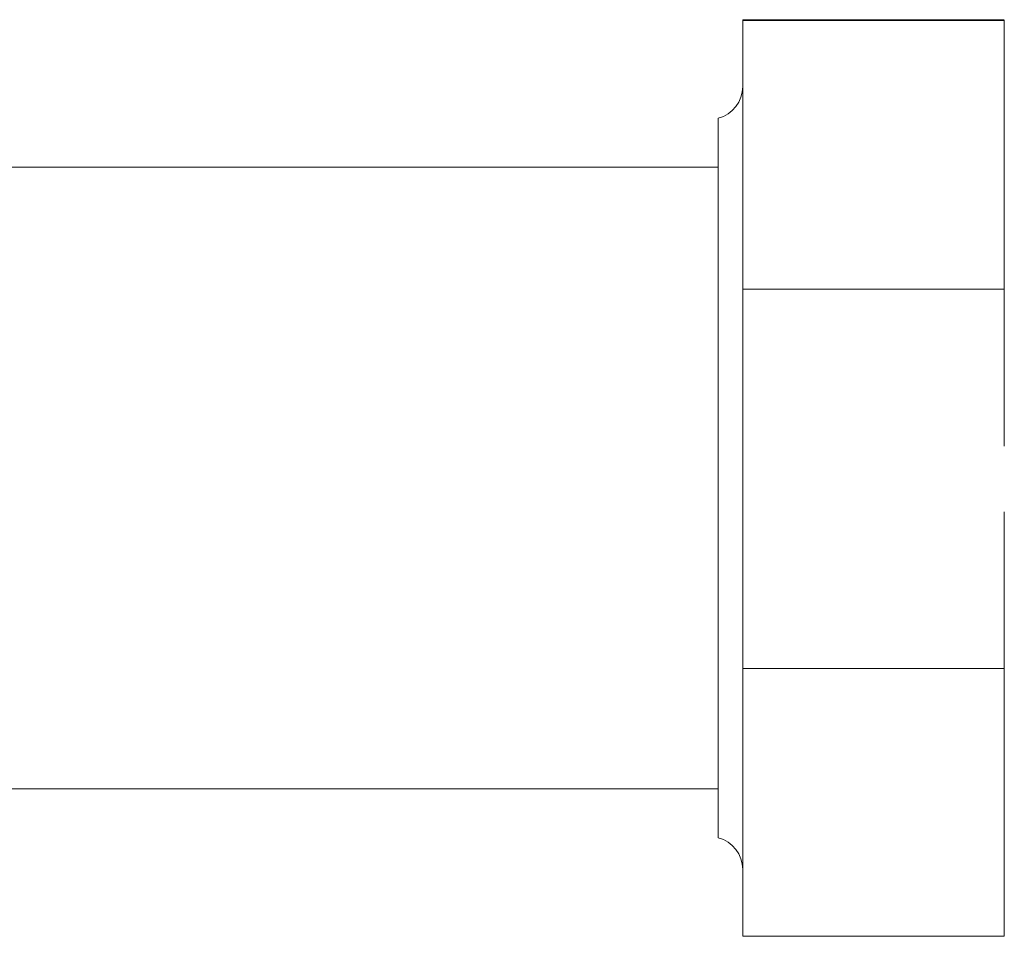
# Model space of a CAD drawing. Extents: x 1 to 669, y 0 to 417.
# Tile 48 of 256: x 97.96 to 101.53, y 273.21 to 276.54. Entities that reach past the tile are written whole.
import ezdxf

# ---------------------------------------------------------------- set-up
doc = ezdxf.new("R2010")
doc.units = 0
doc.header["$LTSCALE"] = 12
doc.header["$MEASUREMENT"] = 0
doc.layers.get('0').update_dxf_attribs({"linetype": 'CONTINUOUS'})
doc.layers.add('X', color=1, linetype='CONTINUOUS')

# ---------------------------------------------------------------- blocks, each defined once
blk = doc.blocks.new('GASTRAIN')
at = {"layer": 'X', "lineweight": 0}
for p, q in [((71.3096, 290.1525), (71.3096, 290.1496)), ((72.2588, 290.1525), (71.3096, 290.1525)), ((71.3096, 290.1496), (71.3096, 289.1745)), ((72.2588, 290.1496), (71.3096, 290.1496)), ((72.2588, 290.1508), (72.2588, 290.1496)), ((72.2588, 290.1496), (72.2588, 289.7462)), ((71.2204, 288.49), (71.2204, 289.7951)), ((72.2588, 289.7462), (72.2588, 289.578)), ((71.2204, 289.6172), (66.6224, 289.6172)), ((72.2588, 289.578), (72.2588, 289.1745)), ((71.3096, 289.1745), (71.3096, 287.7984)), ((72.2588, 289.1745), (71.3096, 289.1745)), ((72.2588, 289.1745), (72.2588, 288.6051)), ((71.2204, 287.1848), (71.2204, 288.49)), ((72.2588, 288.3678), (72.2588, 287.7984)), ((71.3096, 287.7984), (71.3096, 286.8274)), ((72.2588, 287.7984), (71.3096, 287.7984)), ((72.2588, 287.7984), (72.2588, 287.3966)), ((72.2588, 287.3966), (72.2588, 287.2292)), ((71.2204, 287.3628), (66.6224, 287.3628)), ((72.2588, 287.2292), (72.2588, 286.8274)), ((72.2588, 286.8274), (71.3096, 286.8274))]:
    blk.add_line(p, q, dxfattribs=at)
for centre, start, end in [((71.191, 289.9101), 284.3592, 0), ((71.191, 287.0698), 0, 75.6408)]:
    blk.add_arc(centre, 0.1187, start, end, dxfattribs=at)

msp = doc.modelspace()

# ---------------------------------------------------------------- block references
msp.add_blockref('GASTRAIN', (29.27234, -13.61686))

doc.saveas('drawing.dxf')
